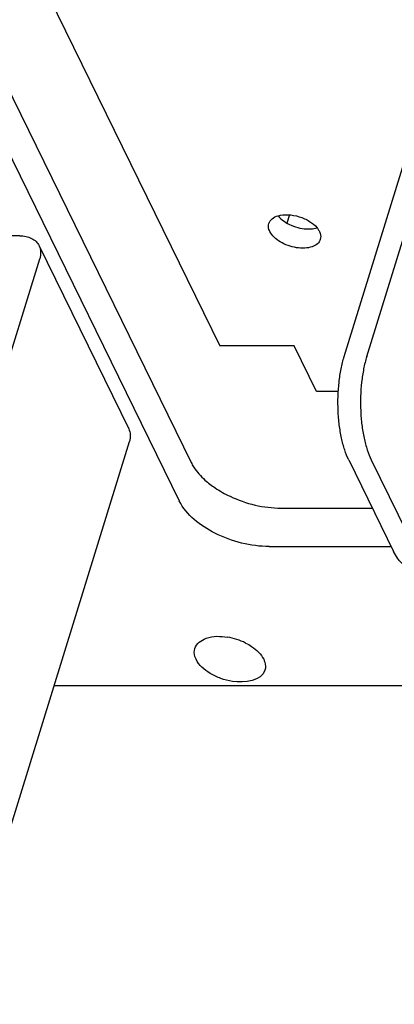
# Model space of a CAD drawing. Header units: millimetres. Extents: x 0 to 1782, y 0 to 1260.
# Tile 25 of 94: x 906 to 940, y 248 to 338. Entities that reach past the tile are written whole.
import ezdxf

# ---------------------------------------------------------------- set-up
doc = ezdxf.new("R2010")
doc.units = ezdxf.units.MM
doc.header["$LTSCALE"] = 98.01
for name, color, linetype in [('C172主面板1-1_DXF_CONTINUOUS_LINE', 7, 'CONTINUOUS'), ('GDU1040-ZJ_DXF_CONTINUOUS_LINE', 7, 'CONTINUOUS'), ('GMA1347后盖_DXF_CONTINUOUS_LINE', 7, 'CONTINUOUS')]:
    doc.layers.add(name, color=color, linetype=linetype)

msp = doc.modelspace()

# ---------------------------------------------------------------- linework, layer by layer
at = {"layer": 'C172主面板1-1_DXF_CONTINUOUS_LINE', "color": 7, "linetype": 'Continuous'}
for p, q in [((795.546, 554.073), (921.284, 297.845)), ((794.456, 550.548), (920.195, 294.32)), ((929.56, 293.649), (937.941, 293.649)), ((928.471, 290.124), (939.67, 290.124)), ((964.819, 277.327), (908.679, 277.327))]:
    msp.add_line(p, q, dxfattribs=at)
for centre, radius, start, end in [((923.7, 276.06), 5.819, 72.09687, 80.70908), ((923.734, 276.15), 5.723, 63.42025, 72.14172)]:
    msp.add_arc(centre, radius, start, end, dxfattribs=at)
for points, knots in [([(921.284, 297.845), (921.354, 297.703), (921.696, 297.103), (922.165, 296.582), (922.559, 296.227)], [0, 0, 0, 0, 0.229429, 1, 1, 1, 1]), ([(923.486, 295.507), (923.922, 295.214), (925.788, 294.174), (927.952, 293.649), (929.56, 293.649)], [0, 0, 0, 0, 0.246382, 1, 1, 1, 1]), ([(928.471, 290.124), (926.755, 290.124), (923.592, 290.923), (920.844, 292.997), (920.195, 294.32)], [0, 0, 0, 0, 0.538018, 1, 1, 1, 1]), ([(921.621, 280.771), (921.757, 281.216), (922.84, 281.966), (923.989, 281.909), (924.64, 281.803)], [0, 0, 0, 0, 0.413576, 1, 1, 1, 1]), ([(926.295, 281.268), (926.484, 281.173), (927.131, 280.8), (927.717, 280.258), (927.954, 279.774)], [0, 0, 0, 0, 0.282266, 1, 1, 1, 1]), ([(921.737, 279.774), (921.697, 279.857), (921.569, 280.17), (921.55, 280.535), (921.621, 280.771)], [0, 0, 0, 0, 0.272178, 1, 1, 1, 1]), ([(928.07, 278.778), (927.763, 277.77), (925.66, 277.521), (924.015, 277.985), (922.787, 278.551), (922.005, 279.229), (921.737, 279.774)], [0, 0, 0, 0, 0.440266, 0.594589, 0.746098, 1, 1, 1, 1]), ([(927.954, 279.774), (927.995, 279.691), (928.122, 279.378), (928.142, 279.014), (928.07, 278.778)], [0, 0, 0, 0, 0.272178, 1, 1, 1, 1])]:
    msp.add_open_spline(points, degree=3, knots=knots, dxfattribs=at)
msp.add_open_spline([(922.559, 296.227), (922.849, 295.965), (923.161, 295.726), (923.486, 295.507)], degree=3, dxfattribs=at)
at = {"layer": 'GDU1040-ZJ_DXF_CONTINUOUS_LINE', "color": 7, "linetype": 'Continuous'}
for p, q in [((935.347, 307.551), (951.305, 359.192)), ((937.419, 307.551), (953.377, 359.192)), ((905.54, 318.649), (900.431, 318.649)), ((907.31, 317.724), (915.546, 300.94)), ((891.415, 264.893), (907.373, 316.534)), ((899.651, 248.11), (915.609, 299.751)), ((935.772, 298.068), (939.89, 289.676)), ((937.844, 298.068), (941.962, 289.676))]:
    msp.add_line(p, q, dxfattribs=at)
for points, knots in [([(905.54, 318.649), (905.734, 318.649), (906.11, 318.612), (906.626, 318.432), (907.045, 318.135), (907.24, 317.866), (907.31, 317.724)], [0, 0, 0, 0, 0.277596, 0.535091, 0.773256, 1, 1, 1, 1]), ([(907.31, 317.724), (907.396, 317.548), (907.496, 317.143), (907.435, 316.734), (907.373, 316.534)], [0, 0, 0, 0, 0.483012, 1, 1, 1, 1]), ([(935.772, 298.068), (935.626, 298.365), (935.368, 299.025), (935.083, 300.106), (934.883, 301.31), (934.742, 303.024), (934.794, 304.755), (935.043, 306.41), (935.234, 307.186), (935.347, 307.551)], [0, 0, 0, 0, 0.102616, 0.219194, 0.34657, 0.480852, 0.752554, 0.881371, 1, 1, 1, 1]), ([(937.419, 307.551), (937.306, 307.186), (937.116, 306.41), (936.866, 304.755), (936.814, 303.024), (936.956, 301.31), (937.155, 300.106), (937.441, 299.025), (937.699, 298.365), (937.844, 298.068)], [0, 0, 0, 0, 0.118629, 0.247446, 0.519148, 0.65343, 0.780806, 0.897384, 1, 1, 1, 1]), ([(915.546, 300.94), (915.632, 300.765), (915.732, 300.36), (915.671, 299.951), (915.609, 299.751)], [0, 0, 0, 0, 0.483012, 1, 1, 1, 1]), ([(941.524, 288.214), (941.374, 288.214), (941.052, 288.289), (940.617, 288.595), (940.218, 289.07), (939.997, 289.459), (939.89, 289.676)], [0, 0, 0, 0, 0.195449, 0.417901, 0.684081, 1, 1, 1, 1])]:
    msp.add_open_spline(points, degree=3, knots=knots, dxfattribs=at)
at = {"layer": 'GMA1347后盖_DXF_CONTINUOUS_LINE', "color": 7, "linetype": 'Continuous'}
for p, q in [((803.108, 554.743), (923.921, 308.551)), ((930.327, 320.563), (930.093, 319.806)), ((930.76, 308.551), (923.921, 308.551)), ((932.819, 304.356), (930.76, 308.551)), ((934.809, 304.356), (932.819, 304.356))]:
    msp.add_line(p, q, dxfattribs=at)
for points, knots in [([(928.429, 319.772), (928.48, 319.936), (928.721, 320.261), (929.077, 320.42), (929.276, 320.478)], [0, 0, 0, 0, 0.454659, 1, 1, 1, 1]), ([(929.272, 320.476), (929.587, 320.088), (930.502, 319.502), (931.541, 319.267), (932.084, 319.265)], [0, 0, 0, 0, 0.479094, 1, 1, 1, 1]), ([(929.276, 320.478), (929.57, 320.565), (930.234, 320.617), (931.225, 320.433), (932.147, 320.026), (932.666, 319.607), (932.859, 319.37)], [0, 0, 0, 0, 0.234594, 0.500006, 0.765373, 1, 1, 1, 1]), ([(928.514, 319.041), (928.484, 319.102), (928.39, 319.331), (928.376, 319.599), (928.429, 319.772)], [0, 0, 0, 0, 0.27352, 1, 1, 1, 1]), ([(933.158, 318.31), (933.111, 318.158), (932.899, 317.856), (932.375, 317.59), (931.706, 317.478), (930.684, 317.545), (929.5, 317.962), (928.71, 318.641), (928.514, 319.041)], [0, 0, 0, 0, 0.088231, 0.192183, 0.316973, 0.458649, 0.753924, 1, 1, 1, 1]), ([(932.084, 319.265), (932.153, 319.265), (932.413, 319.272), (932.673, 319.312), (932.856, 319.366)], [0, 0, 0, 0, 0.26524, 1, 1, 1, 1]), ([(932.859, 319.37), (932.881, 319.343), (932.961, 319.24), (933.031, 319.128), (933.073, 319.041)], [0, 0, 0, 0, 0.262373, 1, 1, 1, 1]), ([(933.073, 319.041), (933.103, 318.98), (933.197, 318.751), (933.212, 318.483), (933.158, 318.31)], [0, 0, 0, 0, 0.27352, 1, 1, 1, 1])]:
    msp.add_open_spline(points, degree=3, knots=knots, dxfattribs=at)

doc.saveas('drawing.dxf')
